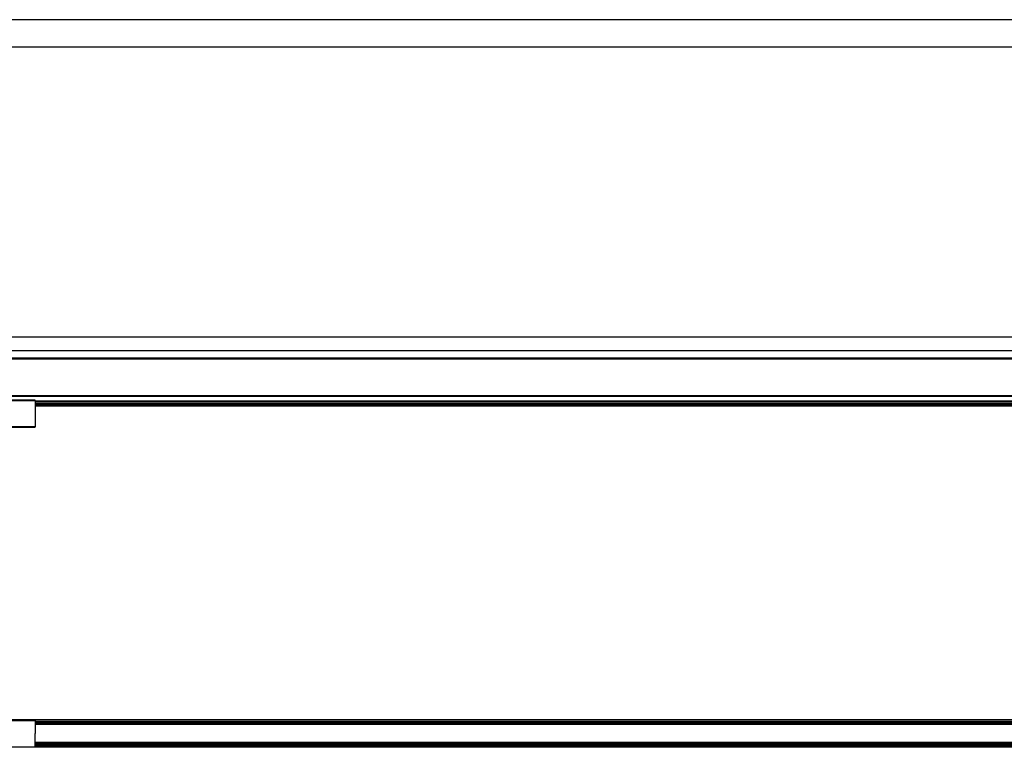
# Model space of a CAD drawing. Header units: millimetres. Extents: x -1015 to 3375, y 357 to 841.
# Tile 6 of 22: x -344 to 311, y 357 to 841. Entities that reach past the tile are written whole.
import ezdxf

# ---------------------------------------------------------------- set-up
doc = ezdxf.new("R2010")
doc.units = ezdxf.units.MM

# ---------------------------------------------------------------- blocks, each defined once
blk = doc.blocks.new('Drawing View1')
at = {"color": 7, "linetype": 'Continuous', "lineweight": 25}
for p, q in [((1353.19, 12.4), (157.21, 12.4)), ((1353.19, -5.9), (157.21, -5.9))]:
    blk.add_line(p, q, dxfattribs=at)
blk = doc.blocks.new('Drawing View2')
at = {"color": 7, "linetype": 'Continuous', "lineweight": 25}
for p, q in [((1191.24, 46.89), (-4.74, 46.89)), ((1191.24, 37.74), (-4.74, 37.74)), ((-4.74, 33.15), (1191.24, 33.15)), ((-4.74, 32.9), (1191.24, 32.9)), ((-4.75, 32.4), (1191.25, 32.4)), ((1192.75, 7.69), (-6.25, 7.69)), ((1192.75, 7.42), (-6.25, 7.42)), ((93.5, 4.9), (43, 4.9)), ((43, 4.7), (93.5, 4.7)), ((93.5, 4.7), (93.5, -12.9)), ((1093, 4.32), (93.5, 4.32)), ((1093, 4.06), (93.5, 4.06)), ((1093, 2.8), (93.5, 2.8)), ((1093, 2.7), (93.5, 2.7)), ((1093, 1.82), (93.5, 1.82)), ((1093, 1.03), (93.5, 1.03)), ((1093, 0.9), (93.5, 0.9)), ((93.5, -12.9), (43, -12.9)), ((43, -13.1), (93.5, -13.1))]:
    blk.add_line(p, q, dxfattribs=at)
blk.add_open_spline([(93.5, 4.7), (93.5, 4.72), (93.5, 4.77), (93.5, 4.83), (93.5, 4.87), (93.5, 4.9), (93.5, 4.9), (93.5, 4.9)], degree=3, knots=[0, 0, 0, 0, 0.213617, 0.427234, 0.64085, 0.854467, 1, 1, 1, 1], dxfattribs=at)
blk.add_open_spline([(93.5, -13.1), (93.5, -13.1), (93.5, -13.09), (93.5, -13.04), (93.5, -12.98), (93.5, -12.93), (93.5, -12.9)], degree=3, dxfattribs=at)
blk = doc.blocks.new('Drawing View4')
at = {"color": 7, "linetype": 'Continuous', "lineweight": 25}
for p, q in [((1354.7, 12.4), (155.7, 12.4)), ((1354.7, 12.33), (155.7, 12.33)), ((255.45, 12.25), (204.95, 12.25)), ((204.95, 12.05), (255.45, 12.05)), ((255.45, 12.05), (255.45, 3.25)), ((1254.95, 11.35), (255.45, 11.35)), ((1254.95, 11.17), (255.45, 11.17)), ((1254.95, 10.32), (255.45, 10.32)), ((1254.95, 9.98), (255.45, 9.98)), ((1254.95, 9.35), (255.45, 9.35)), ((1254.95, 9.25), (255.45, 9.25)), ((255.45, -5.55), (255.45, 3.25)), ((1354.7, -5.83), (155.7, -5.83)), ((1354.7, -5.9), (155.7, -5.9)), ((204.95, -5.55), (255.45, -5.55)), ((255.45, -5.75), (204.95, -5.75)), ((1254.95, -2.75), (255.45, -2.75)), ((1254.95, -2.85), (255.45, -2.85)), ((1254.95, -3.48), (255.45, -3.48)), ((1254.95, -3.82), (255.45, -3.82)), ((1254.95, -4.67), (255.45, -4.67)), ((255.45, -4.85), (1254.95, -4.85))]:
    blk.add_line(p, q, dxfattribs=at)
for points in [[(255.45, 12.05), (255.45, 12.08), (255.45, 12.13), (255.45, 12.19), (255.45, 12.24), (255.45, 12.25), (255.45, 12.25)], [(255.45, -5.55), (255.45, -5.58), (255.45, -5.63), (255.45, -5.69), (255.45, -5.74), (255.45, -5.75), (255.45, -5.75)]]:
    blk.add_open_spline(points, degree=3, dxfattribs=at)

msp = doc.modelspace()

# ---------------------------------------------------------------- block references
at = {"color": 7, "linetype": 'Continuous', "lineweight": 25}
for name, p in [('Drawing View1', (-589.24, 828.64)), ('Drawing View2', (-427.29, 582.94)), ('Drawing View4', (-589.24, 362.7))]:
    msp.add_blockref(name, p, dxfattribs=at)

doc.saveas('drawing.dxf')
